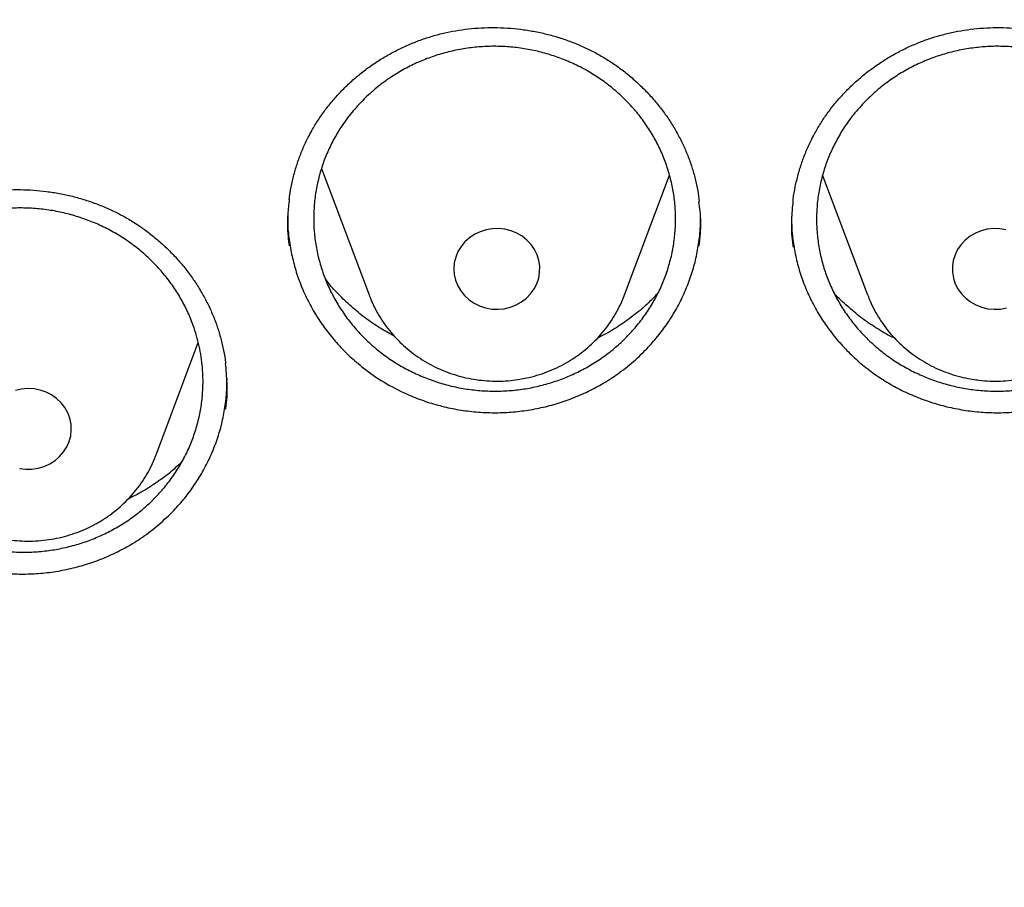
# Model space of a CAD drawing. Header units: millimetres. Extents: x 8 to 795, y 12 to 1770.
# Tile 93 of 127: x 384.5 to 393.66, y 1621.41 to 1629.48. Entities that reach past the tile are written whole.
import ezdxf

# ---------------------------------------------------------------- set-up
doc = ezdxf.new("R2010")
doc.units = ezdxf.units.MM

msp = doc.modelspace()

# ---------------------------------------------------------------- linework, layer by layer
at = {"color": 7, "linetype": 'Continuous', "lineweight": 30}
for p, q in [((387.3064, 1628.0919), (387.7487, 1626.9163)), ((390.1249, 1626.9163), (390.5434, 1628.0287)), ((391.9671, 1628.0274), (392.3851, 1626.9163)), ((390.122, 1626.9087), (390.1249, 1626.9163)), ((385.7681, 1625.4285), (386.1609, 1626.4726)), ((385.7661, 1625.4234), (385.7681, 1625.4285))]:
    msp.add_line(p, q, dxfattribs=at)
at = {"color": 7, "linetype": 'Continuous', "lineweight": 30, "flags": 128}
for points in [[(389.0062, 1626.7882), (389.0629, 1626.8016), (389.1168, 1626.8226), (389.1669, 1626.8508), (389.2121, 1626.8855), (389.2514, 1626.926), (389.284, 1626.9714), (389.3092, 1627.0208), (389.3265, 1627.0732), (389.3355, 1627.1273), (389.3359, 1627.1821), (389.3279, 1627.2364), (389.3115, 1627.289), (389.2872, 1627.3388), (389.2554, 1627.3847), (389.2167, 1627.4258), (389.1722, 1627.4612), (389.1226, 1627.4901), (389.069, 1627.5119), (389.0126, 1627.5262), (388.9546, 1627.5327), (388.8963, 1627.5311), (388.8387, 1627.5216), (388.7833, 1627.5043), (388.7312, 1627.4797), (388.6834, 1627.4481), (388.641, 1627.4104), (388.605, 1627.3673), (388.576, 1627.3198), (388.5547, 1627.2688), (388.5415, 1627.2154), (388.5368, 1627.1608), (388.5406, 1627.1061), (388.5528, 1627.0525), (388.5732, 1627.0012), (388.6014, 1626.9532), (388.6367, 1626.9096), (388.6784, 1626.8712), (388.7256, 1626.839), (388.7774, 1626.8136), (388.8325, 1626.7955), (388.8898, 1626.7851), (388.9481, 1626.7826), (389.0062, 1626.7882)], [(393.6712, 1627.5216), (393.6137, 1627.5311), (393.5553, 1627.5327), (393.4973, 1627.5262), (393.441, 1627.5119), (393.3874, 1627.4901), (393.3378, 1627.4612), (393.2932, 1627.4258), (393.2546, 1627.3847), (393.2228, 1627.3388), (393.1984, 1627.289), (393.1821, 1627.2364), (393.174, 1627.1821), (393.1745, 1627.1273), (393.1835, 1627.0732), (393.2008, 1627.0208), (393.226, 1626.9714), (393.2586, 1626.926), (393.2979, 1626.8855), (393.3431, 1626.8508), (393.3932, 1626.8226), (393.4471, 1626.8016), (393.5037, 1626.7882)], [(387.7487, 1626.9163), (387.7489, 1626.9156), (387.7527, 1626.9059)], [(393.5037, 1626.7882), (393.5618, 1626.7826), (393.6202, 1626.7851), (393.6775, 1626.7955)], [(384.78, 1625.345), (384.8283, 1625.3758), (384.8713, 1625.4128), (384.9081, 1625.4554), (384.9379, 1625.5025), (384.9601, 1625.5532), (384.9742, 1625.6063), (384.9799, 1625.6609), (384.977, 1625.7156), (384.9657, 1625.7693), (384.9462, 1625.821), (384.9189, 1625.8694), (384.8843, 1625.9136), (384.8433, 1625.9525), (384.7966, 1625.9855), (384.7453, 1626.0117), (384.6905, 1626.0307), (384.6334, 1626.0419), (384.5751, 1626.0453), (384.5169, 1626.0406), (384.4601, 1626.028)], [(384.4978, 1625.3027), (384.5556, 1625.2954), (384.614, 1625.2961), (384.6717, 1625.3047), (384.7274, 1625.3211), (384.78, 1625.345)]]:
    msp.add_lwpolyline(points, dxfattribs=at)
at = {"color": 7, "linetype": 'Continuous', "lineweight": 30}
for points, knots in [([(358.7221, 1619.1057), (358.7239, 1619.1213), (358.7437, 1619.2923), (358.7887, 1619.6179), (358.8577, 1620.0824), (358.9349, 1620.5457), (359.0195, 1621.0079), (359.1117, 1621.4689), (359.2114, 1621.9284), (359.3185, 1622.3865), (359.4331, 1622.843), (359.5551, 1623.2978), (359.6844, 1623.7508), (359.8212, 1624.2019), (359.9652, 1624.651), (360.1166, 1625.098), (360.2752, 1625.5427), (360.4411, 1625.9851), (360.6141, 1626.4251), (360.7942, 1626.8626), (360.9815, 1627.2974), (361.1758, 1627.7295), (361.3772, 1628.1588), (361.5855, 1628.5851), (361.8007, 1629.0084), (362.0228, 1629.4286), (362.2517, 1629.8456), (362.4873, 1630.2592), (362.7297, 1630.6694), (362.9787, 1631.076), (363.2343, 1631.4791), (363.4964, 1631.8784), (363.765, 1632.274), (364.04, 1632.6656), (364.3214, 1633.0533), (364.609, 1633.4369), (364.9029, 1633.8164), (365.2029, 1634.1915), (365.5089, 1634.5624), (365.821, 1634.9288), (366.139, 1635.2907), (366.4628, 1635.648), (366.7924, 1636.0006), (367.1277, 1636.3485), (367.4687, 1636.6915), (367.8151, 1637.0296), (368.1671, 1637.3627), (368.5244, 1637.6908), (368.887, 1638.0136), (369.2549, 1638.3313), (369.6278, 1638.6436), (370.0058, 1638.9506), (370.3888, 1639.2521), (370.7766, 1639.5481), (371.1692, 1639.8385), (371.5665, 1640.1232), (371.9683, 1640.4023), (372.3747, 1640.6755), (372.7855, 1640.9429), (373.2005, 1641.2044), (373.6198, 1641.4599), (374.0432, 1641.7094), (374.4705, 1641.9527), (374.9018, 1642.19), (375.337, 1642.421), (375.7758, 1642.6458), (376.2182, 1642.8643), (376.6641, 1643.0764), (377.1135, 1643.2821), (377.5661, 1643.4813), (378.0219, 1643.674), (378.4808, 1643.8602), (378.9427, 1644.0398), (379.4074, 1644.2128), (379.875, 1644.3791), (380.3451, 1644.5386), (380.8178, 1644.6915), (381.293, 1644.8375), (381.7704, 1644.9767), (382.2501, 1645.1091), (382.7318, 1645.2346), (383.2156, 1645.3531), (383.7012, 1645.4648), (384.1886, 1645.5694), (384.6776, 1645.6671), (385.1682, 1645.7578), (385.6602, 1645.8414), (386.1535, 1645.918), (386.648, 1645.9875), (387.1435, 1646.0499), (387.64, 1646.1052), (388.1374, 1646.1534), (388.6354, 1646.1945), (389.1341, 1646.2284), (389.6333, 1646.2552), (390.1329, 1646.2749), (390.6327, 1646.2874), (391.1327, 1646.2927), (391.6326, 1646.2909), (392.1325, 1646.2819), (392.6323, 1646.2657), (393.1316, 1646.2424), (393.6306, 1646.212), (394.129, 1646.1744), (394.6267, 1646.1297), (395.1236, 1646.0779), (395.6196, 1646.0189), (396.1147, 1645.9529), (396.6085, 1645.8798), (397.1012, 1645.7996), (397.5924, 1645.7124), (398.0822, 1645.6181), (398.5704, 1645.5169), (399.0569, 1645.4086), (399.5416, 1645.2935), (400.0244, 1645.1714), (400.5051, 1645.0424), (400.9836, 1644.9065), (401.4599, 1644.7638), (401.9338, 1644.6143), (402.4052, 1644.458), (402.874, 1644.295), (403.3401, 1644.1253), (403.8034, 1643.949), (404.2638, 1643.766), (404.7211, 1643.5765), (405.1753, 1643.3804), (405.6263, 1643.1779), (406.0739, 1642.9689), (406.518, 1642.7535), (406.9586, 1642.5319), (407.3955, 1642.3039), (407.8287, 1642.0697), (408.258, 1641.8293), (408.6833, 1641.5828), (409.1046, 1641.3303), (409.5218, 1641.0717), (409.9346, 1640.8072), (410.3431, 1640.5368), (410.7472, 1640.2606), (411.1467, 1639.9787), (411.5416, 1639.6911), (411.9318, 1639.3978), (412.3171, 1639.099), (412.6975, 1638.7947), (413.073, 1638.485), (413.4433, 1638.17), (413.8085, 1637.8496), (414.1684, 1637.5241), (414.523, 1637.1935), (414.8722, 1636.8579), (415.2158, 1636.5173), (415.5539, 1636.1718), (415.8863, 1635.8215), (416.213, 1635.4665), (416.5338, 1635.1068), (416.8488, 1634.7426), (417.1578, 1634.3739), (417.4607, 1634.0009), (417.7576, 1633.6235), (418.0483, 1633.242), (418.3327, 1632.8563), (418.6108, 1632.4666), (418.8826, 1632.073), (419.1479, 1631.6755), (419.4067, 1631.2742), (419.6589, 1630.8693), (419.9046, 1630.4609), (420.1435, 1630.0489), (420.3757, 1629.6336), (420.6011, 1629.215), (420.8197, 1628.7933), (421.0314, 1628.3684), (421.2362, 1627.9406), (421.4339, 1627.5099), (421.6247, 1627.0764), (421.8083, 1626.6402), (421.9849, 1626.2014), (422.1542, 1625.7602), (422.3164, 1625.3166), (422.4713, 1624.8707), (422.619, 1624.4227), (422.7593, 1623.9726), (422.8923, 1623.5205), (423.0179, 1623.0666), (423.1361, 1622.6109), (423.2469, 1622.1536), (423.3502, 1621.6947), (423.4461, 1621.2345), (423.5344, 1620.7729), (423.6152, 1620.3101), (423.6886, 1619.8462), (423.7537, 1619.3812), (423.7952, 1619.0621), (423.813, 1618.8977), (423.8139, 1618.8889)], [0, 0, 0, 0, 0.000525, 0.005758, 0.010991, 0.016224, 0.021457, 0.02669, 0.031923, 0.037156, 0.042389, 0.047622, 0.052854, 0.058087, 0.06332, 0.068553, 0.073785, 0.079018, 0.084251, 0.089483, 0.094716, 0.099949, 0.105181, 0.110413, 0.115646, 0.120878, 0.12611, 0.131343, 0.136575, 0.141807, 0.147039, 0.152271, 0.157503, 0.162735, 0.167967, 0.173199, 0.178431, 0.183663, 0.188894, 0.194126, 0.199358, 0.204589, 0.209821, 0.215052, 0.220284, 0.225515, 0.230746, 0.235978, 0.241209, 0.24644, 0.251671, 0.256902, 0.262133, 0.267364, 0.272595, 0.277826, 0.283057, 0.288288, 0.293519, 0.29875, 0.303981, 0.309211, 0.314442, 0.319673, 0.324903, 0.330134, 0.335365, 0.340595, 0.345826, 0.351056, 0.356287, 0.361517, 0.366748, 0.371978, 0.377208, 0.382439, 0.387669, 0.392899, 0.39813, 0.40336, 0.40859, 0.413821, 0.419051, 0.424281, 0.429511, 0.434741, 0.439972, 0.445202, 0.450432, 0.455662, 0.460892, 0.466122, 0.471353, 0.476583, 0.481813, 0.487043, 0.492273, 0.497503, 0.502733, 0.507963, 0.513194, 0.518424, 0.523654, 0.528884, 0.534114, 0.539344, 0.544574, 0.549804, 0.555035, 0.560265, 0.565495, 0.570725, 0.575955, 0.581185, 0.586416, 0.591646, 0.596876, 0.602106, 0.607337, 0.612567, 0.617797, 0.623027, 0.628258, 0.633488, 0.638718, 0.643949, 0.649179, 0.65441, 0.65964, 0.664871, 0.670101, 0.675332, 0.680562, 0.685793, 0.691023, 0.696254, 0.701485, 0.706715, 0.711946, 0.717177, 0.722408, 0.727638, 0.732869, 0.7381, 0.743331, 0.748562, 0.753793, 0.759024, 0.764256, 0.769487, 0.774718, 0.779949, 0.78518, 0.790412, 0.795643, 0.800875, 0.806106, 0.811338, 0.816569, 0.821801, 0.827033, 0.832264, 0.837496, 0.842728, 0.84796, 0.853192, 0.858424, 0.863656, 0.868888, 0.87412, 0.879352, 0.884584, 0.889817, 0.895049, 0.900281, 0.905514, 0.910746, 0.915979, 0.921211, 0.926444, 0.931676, 0.936909, 0.942142, 0.947374, 0.952607, 0.95784, 0.963073, 0.968306, 0.973539, 0.978772, 0.984005, 0.989238, 0.994471, 0.999704, 1, 1, 1, 1]), ([(387.2172, 1628.4456), (387.2266, 1628.4619), (387.255, 1628.5112), (387.3073, 1628.5908), (387.3764, 1628.683), (387.4519, 1628.7713), (387.5336, 1628.8556), (387.6211, 1628.9353), (387.7139, 1629.0099), (387.8117, 1629.079), (387.9138, 1629.1421), (388.0196, 1629.199), (388.1285, 1629.2491), (388.2399, 1629.2924), (388.3533, 1629.3285), (388.4681, 1629.3574), (388.5846, 1629.3792), (388.7029, 1629.3942), (388.8232, 1629.4022), (388.9448, 1629.4031), (389.067, 1629.3969), (389.1889, 1629.3836), (389.3097, 1629.3631), (389.4286, 1629.3357), (389.5447, 1629.3014), (389.6574, 1629.2606), (389.7661, 1629.2135), (389.8705, 1629.1603), (389.9711, 1629.1008), (390.0683, 1629.0351), (390.1618, 1628.963), (390.251, 1628.8851), (390.3353, 1628.8017), (390.4144, 1628.7132), (390.4876, 1628.6201), (390.5545, 1628.523), (390.6147, 1628.4224), (390.6678, 1628.3188), (390.7137, 1628.2129), (390.7521, 1628.1052), (390.7828, 1627.9957), (390.806, 1627.8887), (390.8152, 1627.8177), (390.8196, 1627.7841)], [0, 0, 0, 0, 0.01217, 0.036577, 0.061097, 0.08578, 0.110607, 0.135548, 0.160567, 0.185621, 0.210654, 0.235616, 0.260464, 0.285161, 0.309679, 0.333991, 0.358173, 0.382622, 0.407326, 0.432235, 0.45729, 0.482425, 0.507563, 0.532616, 0.557518, 0.582213, 0.606656, 0.630849, 0.65501, 0.679473, 0.704149, 0.729006, 0.754003, 0.779095, 0.804232, 0.829356, 0.854416, 0.879374, 0.904202, 0.928882, 0.953383, 0.977974, 1, 1, 1, 1]), ([(391.882, 1628.3968), (391.891, 1628.4135), (391.9181, 1628.4635), (391.9684, 1628.5446), (392.0351, 1628.6387), (392.1083, 1628.7292), (392.1878, 1628.8158), (392.2732, 1628.8979), (392.3642, 1628.9752), (392.4601, 1629.047), (392.5606, 1629.1131), (392.6649, 1629.1729), (392.7725, 1629.2262), (392.8828, 1629.2726), (392.9952, 1629.312), (393.1092, 1629.3441), (393.2251, 1629.3692), (393.343, 1629.3875), (393.4631, 1629.399), (393.5846, 1629.4034), (393.7069, 1629.4007), (393.8291, 1629.3908), (393.9504, 1629.3738), (394.0699, 1629.3498), (394.1869, 1629.3188), (394.3006, 1629.2813), (394.4104, 1629.2373), (394.5161, 1629.187), (394.6182, 1629.1305), (394.717, 1629.0675), (394.8123, 1628.9982), (394.9034, 1628.9229), (394.9899, 1628.8419), (395.0712, 1628.7557), (395.1467, 1628.6648), (395.2161, 1628.5696), (395.2788, 1628.4707), (395.3346, 1628.3687), (395.3832, 1628.2641), (395.4242, 1628.1575), (395.458, 1628.049), (395.4839, 1627.9385), (395.4994, 1627.8556), (395.5039, 1627.8095), (395.5047, 1627.801)], [0, 0, 0, 0, 0.012077, 0.036287, 0.06061, 0.085094, 0.10972, 0.13446, 0.159277, 0.184129, 0.20896, 0.23372, 0.258368, 0.282866, 0.307187, 0.331304, 0.355289, 0.379541, 0.404044, 0.428751, 0.453601, 0.478531, 0.503463, 0.528309, 0.553006, 0.577496, 0.601736, 0.625727, 0.649688, 0.673947, 0.698418, 0.723071, 0.747863, 0.772749, 0.797681, 0.8226, 0.847456, 0.87221, 0.896835, 0.921313, 0.945613, 0.970001, 0.994535, 1, 1, 1, 1]), ([(387.7049, 1628.7401), (387.7379, 1628.7712), (387.8042, 1628.8335), (387.9145, 1628.9174), (388.0326, 1628.9935), (388.1574, 1629.0596), (388.2866, 1629.115), (388.4196, 1629.1598), (388.5574, 1629.194), (388.6979, 1629.217), (388.8392, 1629.2285), (388.9803, 1629.2287), (389.1224, 1629.2176), (389.2629, 1629.1949), (389.4004, 1629.1612), (389.5338, 1629.117), (389.6641, 1629.0617), (389.789, 1628.996), (389.9071, 1628.9209), (390.0177, 1628.8371), (390.1216, 1628.7438), (390.2168, 1628.6425), (390.3023, 1628.5344), (390.3777, 1628.4205), (390.4434, 1628.2998), (390.4982, 1628.1742), (390.5413, 1628.0453), (390.573, 1627.9141), (390.5932, 1627.7796), (390.6012, 1627.6442), (390.5973, 1627.5093), (390.5817, 1627.3756), (390.5539, 1627.2421), (390.5143, 1627.1113), (390.4636, 1626.9851), (390.4023, 1626.864), (390.3298, 1626.7472), (390.2472, 1626.6366), (390.1554, 1626.5337), (390.0554, 1626.4389), (389.9464, 1626.3516), (389.83, 1626.2735), (389.7076, 1626.2054), (389.5803, 1626.1476), (389.447, 1626.0997), (389.3099, 1626.0628), (389.1707, 1626.0372), (389.0304, 1626.0229), (388.8879, 1626.0197), (388.7457, 1626.0282), (388.6053, 1626.048), (388.4678, 1626.0786), (388.3322, 1626.1206), (388.2007, 1626.1734), (388.075, 1626.2364), (387.9558, 1626.3086), (387.8423, 1626.391), (387.7365, 1626.4822), (387.6396, 1626.5812), (387.552, 1626.687), (387.4734, 1626.8004), (387.4051, 1626.9198), (387.348, 1627.0437), (387.302, 1627.1711), (387.2672, 1627.3029), (387.2442, 1627.4367), (387.2332, 1627.5712), (387.234, 1627.7058), (387.2469, 1627.8414), (387.2718, 1627.9755), (387.3084, 1628.1061), (387.3559, 1628.2327), (387.4151, 1628.3562), (387.4911, 1628.4842), (387.5856, 1628.6149), (387.665, 1628.6982), (387.7049, 1628.7401)], [0, 0, 0, 0, 0.013181, 0.026454, 0.040016, 0.053677, 0.066953, 0.080228, 0.093693, 0.107355, 0.120628, 0.133902, 0.147365, 0.161025, 0.174299, 0.187573, 0.201036, 0.214696, 0.227972, 0.241249, 0.254715, 0.268378, 0.281659, 0.29494, 0.30841, 0.322077, 0.335361, 0.348645, 0.36212, 0.37579, 0.388982, 0.402265, 0.415837, 0.42951, 0.442794, 0.456079, 0.469553, 0.483224, 0.496505, 0.509787, 0.523258, 0.536925, 0.550202, 0.563479, 0.576946, 0.590609, 0.603883, 0.617157, 0.630621, 0.644281, 0.657555, 0.670828, 0.684291, 0.69795, 0.711226, 0.724502, 0.737967, 0.751628, 0.764908, 0.778187, 0.791656, 0.805322, 0.818605, 0.831889, 0.845362, 0.859031, 0.872223, 0.885506, 0.899078, 0.91275, 0.926035, 0.939321, 0.952796, 0.966467, 0.98314, 1, 1, 1, 1]), ([(392.3837, 1628.7365), (392.4168, 1628.7677), (392.4833, 1628.8302), (392.5938, 1628.9144), (392.7121, 1628.9909), (392.837, 1629.0574), (392.9664, 1629.1132), (393.0995, 1629.1583), (393.2375, 1629.193), (393.378, 1629.2164), (393.5193, 1629.2283), (393.6605, 1629.2289), (393.8025, 1629.2182), (393.9431, 1629.1959), (394.0805, 1629.1626), (394.2138, 1629.1187), (394.3439, 1629.0637), (394.4687, 1628.9984), (394.5866, 1628.9236), (394.6971, 1628.8401), (394.8007, 1628.7472), (394.8956, 1628.6462), (394.9809, 1628.5383), (395.056, 1628.4247), (395.1214, 1628.3042), (395.1759, 1628.1788), (395.2188, 1628.05), (395.2501, 1627.919), (395.27, 1627.7845), (395.2777, 1627.6489), (395.2735, 1627.5137), (395.2575, 1627.38), (395.2295, 1627.2467), (395.1898, 1627.1164), (395.1389, 1626.9904), (395.0775, 1626.8691), (395.0046, 1626.7517), (394.9215, 1626.6407), (394.8295, 1626.5374), (394.7294, 1626.4423), (394.6201, 1626.3547), (394.5035, 1626.2762), (394.3809, 1626.2078), (394.2535, 1626.1495), (394.12, 1626.1013), (393.9829, 1626.0639), (393.8435, 1626.038), (393.7032, 1626.0232), (393.5607, 1626.0197), (393.4184, 1626.0277), (393.2781, 1626.0471), (393.1406, 1626.0774), (393.0051, 1626.119), (392.8737, 1626.1714), (392.7482, 1626.234), (392.6292, 1626.3059), (392.5158, 1626.388), (392.4102, 1626.4789), (392.3136, 1626.5776), (392.2263, 1626.6831), (392.1479, 1626.7963), (392.08, 1626.9155), (392.0231, 1627.0392), (391.9775, 1627.1664), (391.9429, 1627.2981), (391.9202, 1627.4321), (391.9096, 1627.5669), (391.9107, 1627.7015), (391.9239, 1627.8368), (391.949, 1627.9702), (391.9857, 1628.1006), (392.0334, 1628.2274), (392.0929, 1628.3514), (392.1694, 1628.4799), (392.2641, 1628.6109), (392.3437, 1628.6945), (392.3837, 1628.7365)], [0, 0, 0, 0, 0.013185, 0.026462, 0.040027, 0.053693, 0.066972, 0.080251, 0.09372, 0.107386, 0.120662, 0.133938, 0.147404, 0.161066, 0.174339, 0.187613, 0.201076, 0.214736, 0.22801, 0.241284, 0.254747, 0.268407, 0.281683, 0.29496, 0.308426, 0.322088, 0.335369, 0.34865, 0.36212, 0.375787, 0.389071, 0.402355, 0.415829, 0.4295, 0.442691, 0.455975, 0.469547, 0.483219, 0.496504, 0.509789, 0.523263, 0.536934, 0.550215, 0.563497, 0.576968, 0.590635, 0.603913, 0.61719, 0.630657, 0.64432, 0.657594, 0.670868, 0.684332, 0.697992, 0.711266, 0.724539, 0.738002, 0.751661, 0.764937, 0.778212, 0.791678, 0.805339, 0.818618, 0.831898, 0.845367, 0.859032, 0.872315, 0.885599, 0.899072, 0.912741, 0.925932, 0.939216, 0.952788, 0.96646, 0.983137, 1, 1, 1, 1]), ([(387.0065, 1627.8005), (387.0089, 1627.8212), (387.0158, 1627.8803), (387.0354, 1627.9768), (387.0646, 1628.0892), (387.1014, 1628.1992), (387.1453, 1628.3061), (387.1851, 1628.3878), (387.2105, 1628.4335), (387.2172, 1628.4456)], [0, 0, 0, 0, 0.091902, 0.262778, 0.433245, 0.603028, 0.771909, 0.939733, 1, 1, 1, 1]), ([(391.6923, 1627.79), (391.6929, 1627.796), (391.6972, 1627.8407), (391.7124, 1627.923), (391.7385, 1628.0363), (391.7726, 1628.1472), (391.8137, 1628.2554), (391.8514, 1628.3381), (391.8756, 1628.3846), (391.882, 1628.3968)], [0, 0, 0, 0, 0.028749, 0.211516, 0.393847, 0.575447, 0.756079, 0.935581, 1, 1, 1, 1]), ([(382.8564, 1627.0204), (382.8666, 1627.0362), (382.8973, 1627.0839), (382.9534, 1627.1607), (383.0267, 1627.2493), (383.1064, 1627.3337), (383.192, 1627.4137), (383.2831, 1627.4889), (383.3795, 1627.5588), (383.4804, 1627.6229), (383.5854, 1627.681), (383.6938, 1627.7325), (383.8049, 1627.7773), (383.9183, 1627.815), (384.0332, 1627.8456), (384.1493, 1627.8689), (384.2667, 1627.885), (384.3856, 1627.8942), (384.5062, 1627.8965), (384.6277, 1627.8916), (384.7494, 1627.8795), (384.8706, 1627.8604), (384.9903, 1627.8342), (385.1078, 1627.8011), (385.2222, 1627.7614), (385.3328, 1627.7153), (385.4391, 1627.6632), (385.5409, 1627.6051), (385.6386, 1627.541), (385.7325, 1627.4708), (385.8225, 1627.3946), (385.9079, 1627.3127), (385.9882, 1627.2255), (386.063, 1627.1335), (386.1317, 1627.0372), (386.1939, 1626.9372), (386.2492, 1626.834), (386.2974, 1626.7283), (386.3381, 1626.6206), (386.3715, 1626.5114), (386.3965, 1626.4007), (386.4108, 1626.3225), (386.4147, 1626.2811), (386.4151, 1626.2771)], [0, 0, 0, 0, 0.012406, 0.037289, 0.062287, 0.087452, 0.112763, 0.138191, 0.163699, 0.189244, 0.214768, 0.24022, 0.265556, 0.290739, 0.315739, 0.340531, 0.365193, 0.390126, 0.415319, 0.440722, 0.466274, 0.491909, 0.517548, 0.543101, 0.568501, 0.593691, 0.618624, 0.643302, 0.667947, 0.692899, 0.718069, 0.743423, 0.768919, 0.794511, 0.820149, 0.845774, 0.871333, 0.896788, 0.922111, 0.947283, 0.972273, 0.997351, 1, 1, 1, 1]), ([(387.0067, 1627.803), (387.0013, 1627.7577), (386.9876, 1627.6441), (386.9887, 1627.4998), (387.0028, 1627.4028), (387.0071, 1627.374)], [0, 0, 0, 0, 0.3180307, 0.7971716, 1, 1, 1, 1]), ([(390.8169, 1627.3656), (390.822, 1627.406), (390.836, 1627.5145), (390.8354, 1627.6561), (390.8216, 1627.7553), (390.8172, 1627.7863)], [0, 0, 0, 0, 0.289226, 0.777582, 1, 1, 1, 1]), ([(391.6915, 1627.7926), (391.6857, 1627.7323), (391.6734, 1627.6036), (391.6764, 1627.4581), (391.6903, 1627.3752), (391.6928, 1627.3602)], [0, 0, 0, 0, 0.418856, 0.8943431, 1, 1, 1, 1]), ([(383.3155, 1627.248), (383.3488, 1627.2788), (383.4153, 1627.3405), (383.526, 1627.4232), (383.6443, 1627.4981), (383.7691, 1627.5629), (383.8988, 1627.6172), (384.032, 1627.6607), (384.17, 1627.6937), (384.3101, 1627.7154), (384.4517, 1627.7257), (384.5928, 1627.7246), (384.7349, 1627.7123), (384.875, 1627.6885), (385.0125, 1627.6537), (385.1457, 1627.6083), (385.2759, 1627.5519), (385.4002, 1627.4854), (385.5182, 1627.4093), (385.6284, 1627.3246), (385.732, 1627.2305), (385.8265, 1627.1288), (385.9115, 1627.0202), (385.9865, 1626.9058), (386.0517, 1626.7846), (386.115, 1626.6378), (386.168, 1626.4642), (386.198, 1626.2858), (386.2066, 1626.1285), (386.2021, 1625.9936), (386.1858, 1625.8603), (386.1574, 1625.7274), (386.1174, 1625.5977), (386.066, 1625.472), (386.0041, 1625.3517), (385.9311, 1625.2356), (385.8482, 1625.1263), (385.7559, 1625.0242), (385.6555, 1624.9305), (385.546, 1624.8442), (385.4296, 1624.7675), (385.3068, 1624.7005), (385.1792, 1624.6439), (385.0457, 1624.5972), (384.9089, 1624.5617), (384.7693, 1624.5373), (384.629, 1624.5242), (384.4864, 1624.5223), (384.3446, 1624.532), (384.2041, 1624.5529), (384.0667, 1624.5848), (383.9312, 1624.6279), (383.8003, 1624.6816), (383.6747, 1624.7456), (383.5558, 1624.8188), (383.4425, 1624.9021), (383.3373, 1624.9939), (383.2409, 1625.0935), (383.1538, 1625.1998), (383.0755, 1625.3139), (383.0079, 1625.4336), (382.9514, 1625.5575), (382.9059, 1625.685), (382.8716, 1625.8171), (382.8492, 1625.9514), (382.8388, 1626.0861), (382.8403, 1626.2204), (382.8537, 1626.3555), (382.8792, 1626.4886), (382.9163, 1626.6189), (382.9645, 1626.7448), (383.0243, 1626.8677), (383.1007, 1626.9946), (383.1957, 1627.1242), (383.2754, 1627.2066), (383.3155, 1627.248)], [0, 0, 0, 0, 0.013225, 0.026451, 0.040011, 0.05367, 0.066898, 0.08029, 0.093681, 0.107341, 0.120569, 0.133961, 0.147353, 0.161013, 0.174244, 0.187639, 0.201034, 0.214697, 0.227932, 0.241331, 0.25473, 0.268397, 0.281635, 0.294967, 0.308441, 0.322112, 0.342128, 0.362145, 0.375817, 0.389055, 0.402386, 0.415861, 0.429532, 0.442767, 0.456166, 0.469565, 0.483233, 0.496464, 0.509859, 0.523254, 0.536917, 0.550145, 0.563537, 0.576929, 0.590589, 0.603817, 0.617208, 0.6306, 0.64426, 0.657489, 0.670883, 0.684277, 0.697939, 0.711173, 0.72457, 0.737968, 0.751634, 0.764872, 0.778202, 0.791675, 0.805345, 0.818583, 0.83182, 0.845392, 0.859065, 0.872304, 0.885636, 0.899111, 0.912783, 0.926019, 0.939419, 0.95282, 0.966488, 0.983151, 1, 1, 1, 1]), ([(386.9925, 1627.6563), (386.9921, 1627.6327), (386.991, 1627.5575), (387.0036, 1627.43), (387.0302, 1627.2771), (387.0706, 1627.1275), (387.1233, 1626.9825), (387.1892, 1626.8406), (387.2676, 1626.7049), (387.3575, 1626.5764), (387.4578, 1626.4559), (387.5694, 1626.3424), (387.7104, 1626.2217), (387.8864, 1626.1004), (388.077, 1626.001), (388.2524, 1625.9314), (388.4071, 1625.8843), (388.5643, 1625.8498), (388.7257, 1625.8277), (388.8879, 1625.8189), (389.05, 1625.8231), (389.2102, 1625.8401), (389.37, 1625.8702), (389.526, 1625.9131), (389.6772, 1625.9682), (389.8221, 1626.0347), (389.9623, 1626.1134), (390.1049, 1626.2105), (390.2484, 1626.3274), (390.3375, 1626.4221), (390.3822, 1626.4698)], [0, 0, 0, 0, 0.015839, 0.050525, 0.085722, 0.11973, 0.154032, 0.188575, 0.223686, 0.257742, 0.292033, 0.326688, 0.361845, 0.413026, 0.465026, 0.500269, 0.534318, 0.568667, 0.603259, 0.638419, 0.672466, 0.706814, 0.741406, 0.776567, 0.810585, 0.844902, 0.879463, 0.914591, 0.957064, 1, 1, 1, 1]), ([(390.3822, 1626.4698), (390.4156, 1626.5094), (390.4824, 1626.5889), (390.5697, 1626.7189), (390.6469, 1626.8565), (390.7113, 1626.9998), (390.7621, 1627.1467), (390.7997, 1627.2964), (390.8233, 1627.4502), (390.8338, 1627.5682), (390.8319, 1627.6346), (390.8315, 1627.6484)], [0, 0, 0, 0, 0.118958, 0.238758, 0.361173, 0.484484, 0.603519, 0.72341, 0.844595, 0.96754, 1, 1, 1, 1]), ([(391.6782, 1627.6472), (391.6785, 1627.6076), (391.6792, 1627.5163), (391.6965, 1627.3733), (391.7274, 1627.2213), (391.7719, 1627.0729), (391.8285, 1626.9295), (391.8983, 1626.7896), (391.9804, 1626.6563), (392.0738, 1626.5304), (392.1773, 1626.413), (392.2919, 1626.303), (392.4157, 1626.2029), (392.5478, 1626.1136), (392.6866, 1626.0353), (392.8335, 1625.9678), (392.9856, 1625.9126), (393.1414, 1625.8701), (393.2994, 1625.8403), (393.4612, 1625.823), (393.6237, 1625.8189), (393.7855, 1625.828), (393.9451, 1625.8497), (394.104, 1625.8844), (394.2588, 1625.9319), (394.4084, 1625.9914), (394.5515, 1626.0622), (394.6895, 1626.145), (394.8295, 1626.2462), (394.9696, 1626.3673), (395.0561, 1626.4645), (395.0996, 1626.5134)], [0, 0, 0, 0, 0.026275, 0.060607, 0.095445, 0.129126, 0.163038, 0.197219, 0.231962, 0.265681, 0.299633, 0.333852, 0.36863, 0.402382, 0.436369, 0.470723, 0.505581, 0.539292, 0.573238, 0.607455, 0.642234, 0.67595, 0.709903, 0.744128, 0.778915, 0.812612, 0.846546, 0.88075, 0.915515, 0.957529, 1, 1, 1, 1]), ([(387.9838, 1626.5328), (387.9395, 1626.557), (387.8451, 1626.6087), (387.7119, 1626.7012), (387.5821, 1626.8061), (387.4639, 1626.9215), (387.3836, 1627.0085), (387.3467, 1627.0591), (387.3423, 1627.0651)], [0, 0, 0, 0, 0.1791272, 0.3813807, 0.5763469, 0.7740996, 0.9732679, 1, 1, 1, 1]), ([(390.4349, 1626.9327), (390.4062, 1626.9024), (390.3389, 1626.8313), (390.2223, 1626.7322), (390.0876, 1626.6346), (389.9712, 1626.5619), (389.8969, 1626.5259), (389.8727, 1626.5141)], [0, 0, 0, 0, 0.179005, 0.419198, 0.651177, 0.886461, 1, 1, 1, 1]), ([(392.6392, 1626.5124), (392.6289, 1626.5172), (392.5677, 1626.5455), (392.4612, 1626.6098), (392.323, 1626.704), (392.1958, 1626.8109), (392.1133, 1626.8868), (392.0761, 1626.93), (392.0747, 1626.9317)], [0, 0, 0, 0, 0.047717, 0.284309, 0.524352, 0.75588, 0.990716, 1, 1, 1, 1]), ([(393.359, 1626.1319), (393.3803, 1626.1287), (393.4342, 1626.1206), (393.5216, 1626.1142), (393.6205, 1626.1139), (393.7193, 1626.1212), (393.8171, 1626.1359), (393.9136, 1626.158), (394.0079, 1626.1872), (394.0997, 1626.2235), (394.1882, 1626.2666), (394.2729, 1626.3162), (394.3533, 1626.3721), (394.4289, 1626.4338), (394.4993, 1626.5011), (394.5639, 1626.5734), (394.6223, 1626.6504), (394.6745, 1626.7314), (394.7193, 1626.8162), (394.7485, 1626.8796), (394.7605, 1626.9153), (394.7623, 1626.9207)], [0, 0, 0, 0, 0.036899, 0.093136, 0.149408, 0.205712, 0.26203, 0.318351, 0.374663, 0.430951, 0.487202, 0.543403, 0.599542, 0.655605, 0.711582, 0.767463, 0.823242, 0.878914, 0.934477, 0.989934, 1, 1, 1, 1]), ([(387.7532, 1626.9055), (387.7639, 1626.8791), (387.7865, 1626.8234), (387.8296, 1626.7419), (387.8802, 1626.661), (387.9374, 1626.5841), (388.0005, 1626.5118), (388.0694, 1626.4443), (388.1435, 1626.3821), (388.2225, 1626.3257), (388.3058, 1626.2753), (388.3931, 1626.2312), (388.4837, 1626.1938), (388.5771, 1626.1633), (388.6728, 1626.1399), (388.7701, 1626.1237), (388.8686, 1626.1149), (388.9675, 1626.1135), (389.0619, 1626.1189), (389.1228, 1626.1278), (389.151, 1626.1319)], [0, 0, 0, 0, 0.050058, 0.105706, 0.161423, 0.217222, 0.273111, 0.329098, 0.385186, 0.441376, 0.497667, 0.554054, 0.610531, 0.667092, 0.723728, 0.780429, 0.837186, 0.893987, 0.95082, 1, 1, 1, 1]), ([(389.151, 1626.1319), (389.1723, 1626.1358), (389.2259, 1626.1455), (389.3107, 1626.1675), (389.4042, 1626.1992), (389.4948, 1626.2379), (389.5821, 1626.2833), (389.6653, 1626.3352), (389.7441, 1626.3932), (389.8179, 1626.4569), (389.8863, 1626.526), (389.9488, 1626.6), (390.0051, 1626.6784), (390.0546, 1626.7609), (390.0937, 1626.8377), (390.1131, 1626.888), (390.1211, 1626.9086)], [0, 0, 0, 0, 0.049396, 0.124719, 0.200049, 0.275342, 0.350579, 0.425744, 0.500818, 0.575786, 0.650634, 0.725351, 0.799927, 0.87436, 0.948648, 1, 1, 1, 1]), ([(392.3872, 1626.9133), (392.3942, 1626.8945), (392.4125, 1626.8461), (392.4498, 1626.7713), (392.498, 1626.689), (392.553, 1626.6107), (392.614, 1626.5367), (392.6809, 1626.4675), (392.7533, 1626.4034), (392.8306, 1626.3449), (392.9124, 1626.2923), (392.9984, 1626.246), (393.0878, 1626.2062), (393.1803, 1626.1734), (393.2709, 1626.1482), (393.3311, 1626.1371), (393.359, 1626.1319)], [0, 0, 0, 0, 0.046512, 0.11995, 0.193473, 0.267098, 0.340839, 0.414707, 0.488707, 0.562841, 0.637109, 0.711506, 0.786027, 0.86066, 0.935397, 1, 1, 1, 1]), ([(386.4142, 1625.8522), (386.4163, 1625.8648), (386.4298, 1625.945), (386.4326, 1626.0887), (386.4202, 1626.2183), (386.4143, 1626.2796)], [0, 0, 0, 0, 0.0891163, 0.569272, 1, 1, 1, 1]), ([(382.5881, 1626.1614), (382.5889, 1626.1152), (382.5906, 1626.0168), (382.6104, 1625.8685), (382.6429, 1625.7174), (382.6884, 1625.5703), (382.7471, 1625.4256), (382.8187, 1625.2865), (382.9021, 1625.1538), (382.9963, 1625.0287), (383.102, 1624.9101), (383.2368, 1624.7828), (383.4066, 1624.6531), (383.592, 1624.5445), (383.7638, 1624.4663), (383.916, 1624.4116), (384.0714, 1624.3694), (384.2314, 1624.3393), (384.3932, 1624.3224), (384.5553, 1624.3186), (384.7162, 1624.3275), (384.8774, 1624.3495), (385.0354, 1624.3845), (385.1892, 1624.4319), (385.3374, 1624.4911), (385.4812, 1624.5625), (385.6286, 1624.6522), (385.7778, 1624.7617), (385.8715, 1624.8518), (385.9187, 1624.8971)], [0, 0, 0, 0, 0.031611, 0.067484, 0.102182, 0.137118, 0.172331, 0.208122, 0.242881, 0.27788, 0.313155, 0.349005, 0.401212, 0.454253, 0.490201, 0.524968, 0.559978, 0.595267, 0.631136, 0.665901, 0.70091, 0.736199, 0.772069, 0.806795, 0.841765, 0.877014, 0.912842, 0.956184, 1, 1, 1, 1]), ([(385.9187, 1624.8971), (385.9539, 1624.9349), (386.0246, 1625.0108), (386.1181, 1625.136), (386.202, 1625.2692), (386.2733, 1625.4087), (386.3314, 1625.5526), (386.3762, 1625.6999), (386.4079, 1625.8519), (386.4264, 1625.9976), (386.4276, 1626.0926), (386.4281, 1626.1351)], [0, 0, 0, 0, 0.11143, 0.223648, 0.338314, 0.453818, 0.565355, 0.677693, 0.791244, 0.906444, 1, 1, 1, 1]), ([(383.3944, 1625.4243), (383.3981, 1625.414), (383.4124, 1625.3739), (383.4446, 1625.3068), (383.4908, 1625.2235), (383.5441, 1625.1441), (383.6035, 1625.0688), (383.6688, 1624.9982), (383.7397, 1624.9327), (383.8157, 1624.8726), (383.8963, 1624.8184), (383.9812, 1624.7703), (384.0697, 1624.7287), (384.1615, 1624.6939), (384.2558, 1624.666), (384.3522, 1624.6453), (384.45, 1624.6318), (384.5487, 1624.6257), (384.6477, 1624.6271), (384.7463, 1624.6359), (384.8439, 1624.6521), (384.9399, 1624.6756), (385.0338, 1624.7064), (385.1208, 1624.742), (385.1749, 1624.77), (385.1999, 1624.7829)], [0, 0, 0, 0, 0.015321, 0.059734, 0.104194, 0.148715, 0.193303, 0.237966, 0.282708, 0.327531, 0.372436, 0.41742, 0.462479, 0.507609, 0.552803, 0.598054, 0.643354, 0.688695, 0.734068, 0.779464, 0.824869, 0.870275, 0.91567, 0.961045, 1, 1, 1, 1]), ([(385.1999, 1624.7829), (385.2188, 1624.7935), (385.2662, 1624.8201), (385.3385, 1624.8685), (385.4155, 1624.9286), (385.4873, 1624.9944), (385.5535, 1625.0653), (385.6137, 1625.1411), (385.6677, 1625.221), (385.7144, 1625.3049), (385.747, 1625.3726), (385.7615, 1625.413), (385.7652, 1625.4235)], [0, 0, 0, 0, 0.073928, 0.185448, 0.296901, 0.408189, 0.519292, 0.630194, 0.740885, 0.851361, 0.961624, 1, 1, 1, 1]), ([(386.0068, 1625.3611), (385.9691, 1625.3267), (385.8915, 1625.2559), (385.7617, 1625.1615), (385.6339, 1625.0806), (385.5467, 1625.0379), (385.509, 1625.0195)], [0, 0, 0, 0, 0.253765, 0.52278, 0.793661, 1, 1, 1, 1])]:
    msp.add_open_spline(points, degree=3, knots=knots, dxfattribs=at)

doc.saveas('drawing.dxf')
